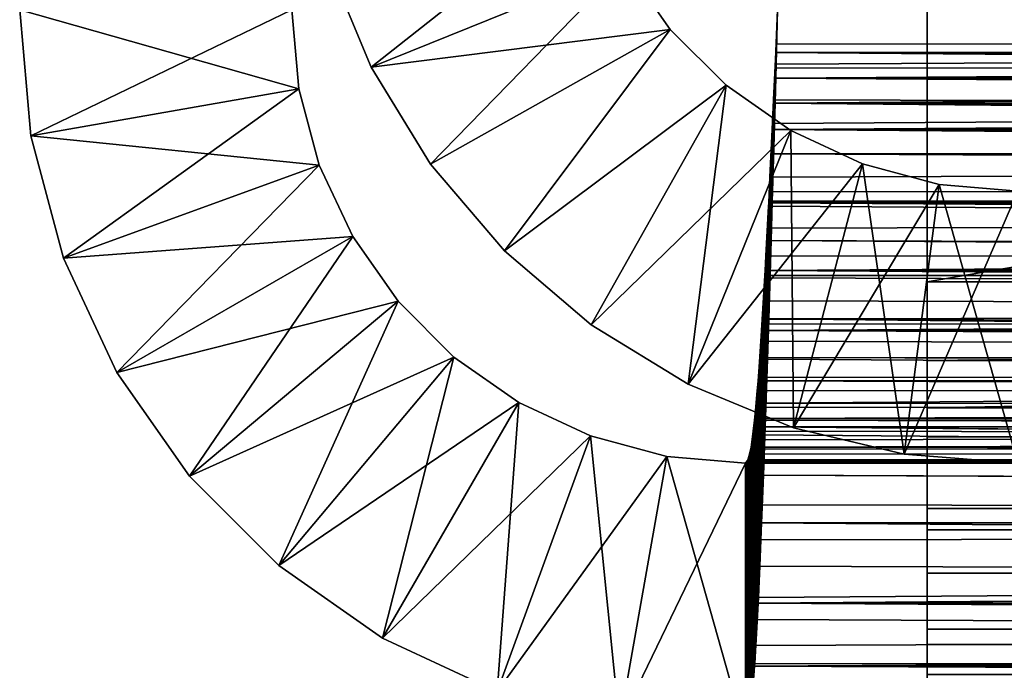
# Model space of a CAD drawing. Extents: x 1 to 290, y 1 to 363.
# Tile 2 of 256: x 0.87 to 3.04, y 2.15 to 3.58. Entities that reach past the tile are written whole.
import ezdxf

# ---------------------------------------------------------------- set-up
doc = ezdxf.new("R2010")
doc.units = 0

msp = doc.modelspace()

# ---------------------------------------------------------------- linework, layer by layer
for points in [[(2.868588, 3.003807, 838.805054), (18.868591, 3.003807, 838.805054), (18.868591, 5.753808, 838.805054)], [(2.868588, 3.003807, 838.805054), (18.868591, 5.753808, 838.805054), (2.868588, 5.753808, 838.805054)], [(2.868588, 5.753808, 838.205078), (18.868591, 5.753808, 838.205078), (2.868588, 3.003807, 838.205078)], [(2.868588, 3.003807, 838.205078), (18.868591, 5.753808, 838.205078), (18.868591, 3.003807, 838.205078)], [(2.868588, 5.753808, 838.805054), (2.868588, 5.753808, 838.205078), (2.868588, 3.003807, 838.805054)], [(2.868588, 3.003807, 838.805054), (2.868588, 5.753808, 838.205078), (2.868588, 3.003807, 838.205078)], [(2.868588, 3.003807, 279.40506), (18.868591, 3.003807, 279.40506), (18.868591, 5.753808, 279.40506)], [(2.868588, 3.003807, 279.40506), (18.868591, 5.753808, 279.40506), (2.868588, 5.753808, 279.40506)], [(2.868588, 3.003807, 278.805054), (2.868588, 3.003807, 279.40506), (2.868588, 5.753808, 278.805054)], [(2.868588, 5.753808, 278.805054), (2.868588, 3.003807, 279.40506), (2.868588, 5.753808, 279.40506)], [(2.868588, 5.753808, 278.805054), (18.868591, 5.753808, 278.805054), (2.868588, 3.003807, 278.805054)], [(2.868588, 3.003807, 278.805054), (18.868591, 5.753808, 278.805054), (18.868591, 3.003807, 278.805054)], [(1.546896, 3.709381, 298.805054), (2.128894, 3.861788, 298.805054), (1.642976, 3.477423, 298.805054)], [(1.642976, 3.477423, 298.805054), (2.128894, 3.861788, 298.805054), (2.202561, 3.703808, 298.805054)], [(2.202561, 3.703808, 818.805054), (1.546896, 3.709381, 818.805054), (1.642976, 3.477423, 818.805054)], [(1.546896, 3.709381, 818.805054), (1.546896, 3.709381, 298.805054), (1.642976, 3.477423, 298.805054)], [(1.546896, 3.709381, 818.805054), (1.642976, 3.477423, 298.805054), (1.642976, 3.477423, 818.805054)], [(2.202561, 3.703808, 818.805054), (1.642976, 3.477423, 818.805054), (2.302542, 3.56102, 818.805054)], [(1.642976, 3.477423, 298.805054), (2.202561, 3.703808, 298.805054), (1.774159, 3.263351, 298.805054)], [(1.774159, 3.263351, 298.805054), (2.202561, 3.703808, 298.805054), (2.302542, 3.56102, 298.805054)], [(2.302542, 3.56102, 818.805054), (2.302542, 3.56102, 298.805054), (2.202561, 3.703808, 818.805054)], [(2.202561, 3.703808, 818.805054), (2.302542, 3.56102, 298.805054), (2.202561, 3.703808, 298.805054)], [(1.468582, 3.603807, 281.005066), (0.892891, 3.325967, 281.005066), (0.868572, 3.603807, 281.005066)], [(0.868572, 3.603807, 836.605042), (0.868572, 3.603807, 742.055054), (0.892891, 3.325967, 836.605042)], [(0.892891, 3.325967, 836.605042), (0.868572, 3.603807, 742.055054), (0.868572, 3.603807, 666.955078)], [(0.892891, 3.325967, 836.605042), (0.868572, 3.603807, 666.955078), (0.868572, 3.603807, 558.805054)], [(0.868572, 3.603807, 558.805054), (0.868572, 3.603807, 450.65506), (0.892891, 3.325967, 281.005066)], [(0.868572, 3.603807, 450.65506), (0.868572, 3.603807, 375.555054), (0.892891, 3.325967, 281.005066)], [(0.892891, 3.325967, 281.005066), (0.868572, 3.603807, 375.555054), (0.868572, 3.603807, 297.455048)], [(0.892891, 3.325967, 281.005066), (0.868572, 3.603807, 297.455048), (0.868572, 3.603807, 281.005066)], [(0.868572, 3.603807, 558.805054), (0.892891, 3.325967, 281.005066), (0.892891, 3.325967, 836.605042)], [(1.468582, 3.603807, 836.605042), (0.868572, 3.603807, 836.605042), (1.483781, 3.430156, 836.605042)], [(1.483781, 3.430156, 836.605042), (0.868572, 3.603807, 836.605042), (0.892891, 3.325967, 836.605042)], [(1.483781, 3.430156, 281.005066), (0.892891, 3.325967, 281.005066), (1.468582, 3.603807, 281.005066)], [(1.468582, 3.603807, 281.005066), (1.468582, 3.603807, 297.455048), (1.483781, 3.430156, 281.005066)], [(1.483781, 3.430156, 281.005066), (1.468582, 3.603807, 297.455048), (1.468582, 3.603807, 375.555054)], [(1.468582, 3.603807, 742.055054), (1.468582, 3.603807, 836.605042), (1.483781, 3.430156, 836.605042)], [(1.468582, 3.603807, 375.555054), (1.468582, 3.603807, 450.65506), (1.483781, 3.430156, 281.005066)], [(1.483781, 3.430156, 281.005066), (1.468582, 3.603807, 450.65506), (1.468582, 3.603807, 558.805054)], [(1.483781, 3.430156, 281.005066), (1.468582, 3.603807, 558.805054), (1.483781, 3.430156, 836.605042)], [(1.483781, 3.430156, 836.605042), (1.468582, 3.603807, 558.805054), (1.468582, 3.603807, 666.955078)], [(1.483781, 3.430156, 836.605042), (1.468582, 3.603807, 666.955078), (1.468582, 3.603807, 742.055054)], [(2.53929, 3.603807, 838.205017), (2.53929, 3.603807, 837.605042), (2.533478, 3.397985, 838.191711)], [(2.533478, 3.397985, 838.191711), (2.53929, 3.603807, 837.605042), (2.533478, 3.475165, 837.59668)], [(2.533478, 3.397985, 838.191711), (25.772585, 3.453238, 838.197937), (25.868593, 3.603807, 838.205017)], [(2.533478, 3.397985, 838.191711), (25.868593, 3.603807, 838.205017), (2.53929, 3.603807, 838.205017)], [(25.772585, 3.509699, 837.600647), (2.533478, 3.475165, 837.59668), (2.53929, 3.603807, 837.605042)], [(25.772585, 3.453238, 279.41214), (2.535058, 3.453238, 279.412201), (25.868593, 3.603807, 279.40506)], [(25.868593, 3.603807, 279.40506), (2.535058, 3.453238, 279.412201), (2.535922, 3.484046, 279.409576)], [(2.535922, 3.484046, 279.409576), (2.535922, 3.528959, 280.007874), (2.53929, 3.603807, 279.40506)], [(2.53929, 3.603807, 279.40506), (2.535922, 3.528959, 280.007874), (2.53929, 3.603807, 280.005035)], [(25.868593, 3.603807, 279.40506), (2.535922, 3.484046, 279.409576), (2.53929, 3.603807, 279.40506)], [(2.535922, 3.528959, 280.007874), (25.772585, 3.509699, 280.009491), (2.53929, 3.603807, 280.005035)], [(25.772585, 3.509699, 837.600647), (2.53929, 3.603807, 837.605042), (25.868593, 3.603807, 837.605042)], [(25.772585, 3.509699, 280.009491), (25.868593, 3.603807, 280.005035), (2.53929, 3.603807, 280.005035)], [(2.302542, 3.56102, 818.805054), (1.642976, 3.477423, 818.805054), (1.774159, 3.263351, 818.805054)], [(2.302542, 3.56102, 818.805054), (1.774159, 3.263351, 818.805054), (1.937216, 3.072437, 818.805054)], [(1.774159, 3.263351, 298.805054), (2.302542, 3.56102, 298.805054), (1.937216, 3.072437, 298.805054)], [(1.937216, 3.072437, 818.805054), (2.425799, 3.437763, 818.805054), (2.302542, 3.56102, 818.805054)], [(1.937216, 3.072437, 298.805054), (2.302542, 3.56102, 298.805054), (2.425799, 3.437763, 298.805054)], [(2.425799, 3.437763, 818.805054), (2.425799, 3.437763, 298.805054), (2.302542, 3.56102, 818.805054)], [(2.302542, 3.56102, 818.805054), (2.425799, 3.437763, 298.805054), (2.302542, 3.56102, 298.805054)], [(2.535922, 3.484046, 279.409576), (2.535058, 3.509706, 280.009521), (2.535922, 3.528959, 280.007874)], [(2.535058, 3.509706, 280.009521), (25.772585, 3.509699, 280.009491), (2.535922, 3.528959, 280.007874)], [(25.711414, 3.450124, 837.59314), (2.52728, 3.339952, 837.56958), (25.772585, 3.509699, 837.600647)], [(25.772585, 3.509699, 837.600647), (2.52728, 3.339952, 837.56958), (2.527905, 3.353453, 837.57312)], [(2.527905, 3.353453, 837.57312), (2.533478, 3.475165, 837.59668), (25.772585, 3.509699, 837.600647)], [(2.535058, 3.453238, 279.412201), (2.530319, 3.405383, 280.024994), (2.535058, 3.509706, 280.009521)], [(25.596586, 3.339937, 280.040497), (2.535058, 3.509706, 280.009521), (2.530319, 3.405383, 280.024994)], [(2.535058, 3.453238, 279.412201), (2.535058, 3.509706, 280.009521), (2.535922, 3.484046, 279.409576)], [(25.637238, 3.378628, 280.030731), (2.535058, 3.509706, 280.009521), (25.596586, 3.339937, 280.040497)], [(25.637238, 3.378628, 280.030731), (25.701775, 3.440766, 280.018433), (2.535058, 3.509706, 280.009521)], [(2.535058, 3.509706, 280.009521), (25.701775, 3.440766, 280.018433), (25.772585, 3.509699, 280.009491)], [(1.642976, 3.477423, 818.805054), (1.642976, 3.477423, 298.805054), (1.774159, 3.263351, 298.805054)], [(1.642976, 3.477423, 818.805054), (1.774159, 3.263351, 298.805054), (1.774159, 3.263351, 818.805054)], [(2.533478, 3.397985, 838.191711), (2.533478, 3.475165, 837.59668), (2.527905, 3.203241, 838.153992)], [(2.527905, 3.203241, 838.153992), (2.533478, 3.475165, 837.59668), (2.527905, 3.353453, 837.57312)], [(2.530319, 3.28633, 279.436951), (2.530319, 3.405383, 280.024994), (2.535058, 3.453238, 279.412201)], [(2.535058, 3.453238, 279.412201), (25.675951, 3.30302, 279.433594), (2.530319, 3.28633, 279.436951)], [(25.684086, 3.315574, 838.178894), (25.772585, 3.453238, 838.197937), (2.533478, 3.397985, 838.191711)], [(2.535058, 3.453238, 279.412201), (25.772585, 3.453238, 279.41214), (25.675951, 3.30302, 279.433594)], [(1.483781, 3.430156, 281.005066), (0.965072, 3.056577, 281.005066), (0.892891, 3.325967, 281.005066)], [(1.483781, 3.430156, 836.605042), (0.892891, 3.325967, 836.605042), (1.528902, 3.261788, 836.605042)], [(1.528902, 3.261788, 281.005066), (0.965072, 3.056577, 281.005066), (1.483781, 3.430156, 281.005066)], [(1.528902, 3.261788, 836.605042), (1.528902, 3.261788, 281.005066), (1.483781, 3.430156, 836.605042)], [(1.483781, 3.430156, 836.605042), (1.528902, 3.261788, 281.005066), (1.483781, 3.430156, 281.005066)], [(2.12813, 2.909381, 818.805054), (2.425799, 3.437763, 818.805054), (1.937216, 3.072437, 818.805054)], [(1.937216, 3.072437, 298.805054), (2.425799, 3.437763, 298.805054), (2.12813, 2.909381, 298.805054)], [(2.12813, 2.909381, 818.805054), (2.568587, 3.337783, 818.805054), (2.425799, 3.437763, 818.805054)], [(2.12813, 2.909381, 298.805054), (2.425799, 3.437763, 298.805054), (2.342202, 2.778198, 298.805054)], [(2.568587, 3.337783, 298.805054), (2.342202, 2.778198, 298.805054), (2.425799, 3.437763, 298.805054)], [(2.568587, 3.337783, 818.805054), (2.568587, 3.337783, 298.805054), (2.425799, 3.437763, 818.805054)], [(2.425799, 3.437763, 818.805054), (2.568587, 3.337783, 298.805054), (2.425799, 3.437763, 298.805054)], [(25.659603, 3.400086, 837.584106), (2.52728, 3.339952, 837.56958), (25.711414, 3.450124, 837.59314)], [(2.530319, 3.28633, 279.436951), (2.52728, 3.339945, 280.040527), (2.530319, 3.405383, 280.024994)], [(25.596586, 3.339937, 280.040497), (2.530319, 3.405383, 280.024994), (2.52728, 3.339945, 280.040527)], [(25.596586, 3.339937, 837.56958), (2.52728, 3.339952, 837.56958), (25.659603, 3.400086, 837.584106)], [(2.527905, 3.203241, 838.153992), (25.596586, 3.181612, 838.148315), (2.533478, 3.397985, 838.191711)], [(25.596586, 3.181612, 838.148315), (25.684086, 3.315574, 838.178894), (2.533478, 3.397985, 838.191711)], [(2.527905, 3.203241, 838.153992), (2.527905, 3.353453, 837.57312), (2.52728, 3.181635, 838.148254)], [(2.52728, 3.181635, 838.148254), (2.527905, 3.353453, 837.57312), (2.52728, 3.339952, 837.56958)], [(0.892891, 3.325967, 836.605042), (0.892891, 3.325967, 281.005066), (0.965072, 3.056577, 281.005066)], [(0.892891, 3.325967, 836.605042), (0.965072, 3.056577, 281.005066), (0.965072, 3.056577, 836.605042)], [(1.528902, 3.261788, 836.605042), (0.892891, 3.325967, 836.605042), (0.965072, 3.056577, 836.605042)], [(2.342202, 2.778198, 818.805054), (2.568587, 3.337783, 818.805054), (2.12813, 2.909381, 818.805054)], [(2.342202, 2.778198, 818.805054), (2.726567, 3.264115, 818.805054), (2.568587, 3.337783, 818.805054)], [(2.568587, 3.337783, 298.805054), (2.574159, 2.682117, 298.805054), (2.342202, 2.778198, 298.805054)], [(25.596586, 3.339937, 837.56958), (25.551451, 3.297469, 837.556946), (2.519501, 3.178036, 837.509888)], [(2.519501, 3.178036, 837.509888), (2.522273, 3.234616, 837.534424), (25.596586, 3.339937, 837.56958)], [(2.52728, 3.181635, 838.148254), (2.52728, 3.339952, 837.56958), (2.522273, 3.013095, 838.09198)], [(2.522273, 3.013095, 838.09198), (2.52728, 3.339952, 837.56958), (2.522273, 3.234616, 837.534424)], [(25.596586, 3.339937, 837.56958), (2.522273, 3.234616, 837.534424), (2.52728, 3.339952, 837.56958)], [(2.52728, 3.181627, 279.461823), (2.524746, 3.286144, 280.056854), (2.52728, 3.339945, 280.040527)], [(2.524746, 3.286144, 280.056854), (25.420589, 3.178029, 280.10022), (2.52728, 3.339945, 280.040527)], [(2.52728, 3.181627, 279.461823), (2.52728, 3.339945, 280.040527), (2.530319, 3.28633, 279.436951)], [(25.541021, 3.287739, 280.056335), (25.596586, 3.339937, 280.040497), (2.52728, 3.339945, 280.040527)], [(2.52728, 3.339945, 280.040527), (25.420589, 3.178029, 280.10022), (25.425671, 3.182559, 280.098114)], [(2.52728, 3.339945, 280.040527), (25.425671, 3.182559, 280.098114), (25.541021, 3.287739, 280.056335)], [(2.726567, 3.264115, 298.805054), (2.574159, 2.682117, 298.805054), (2.568587, 3.337783, 298.805054)], [(2.726567, 3.264115, 818.805054), (2.726567, 3.264115, 298.805054), (2.568587, 3.337783, 818.805054)], [(2.568587, 3.337783, 818.805054), (2.726567, 3.264115, 298.805054), (2.568587, 3.337783, 298.805054)], [(2.530319, 3.28633, 279.436951), (25.675951, 3.30302, 279.433594), (25.596586, 3.181612, 279.461761)], [(25.431213, 3.187491, 837.514282), (2.519501, 3.178036, 837.509888), (25.551451, 3.297469, 837.556946)], [(2.524746, 3.095543, 279.487976), (2.519501, 3.178036, 280.10022), (2.524746, 3.286144, 280.056854)], [(2.519501, 3.178036, 280.10022), (25.420589, 3.178029, 280.10022), (2.524746, 3.286144, 280.056854)], [(2.524746, 3.095543, 279.487976), (2.524746, 3.286144, 280.056854), (2.52728, 3.181627, 279.461823)], [(2.530319, 3.28633, 279.436951), (25.596586, 3.181612, 279.461761), (2.52728, 3.181627, 279.461823)], [(1.528902, 3.261788, 281.005066), (1.08294, 2.803808, 281.005066), (0.965072, 3.056577, 281.005066)], [(1.528902, 3.261788, 836.605042), (0.965072, 3.056577, 836.605042), (1.602573, 3.103806, 836.605042)], [(1.602573, 3.103806, 281.005066), (1.08294, 2.803808, 281.005066), (1.528902, 3.261788, 281.005066)], [(1.602573, 3.103806, 836.605042), (1.602573, 3.103806, 281.005066), (1.528902, 3.261788, 836.605042)], [(1.528902, 3.261788, 836.605042), (1.602573, 3.103806, 281.005066), (1.528902, 3.261788, 281.005066)], [(1.774159, 3.263351, 818.805054), (1.774159, 3.263351, 298.805054), (1.937216, 3.072437, 298.805054)], [(1.774159, 3.263351, 818.805054), (1.937216, 3.072437, 298.805054), (1.937216, 3.072437, 818.805054)], [(2.574159, 2.682117, 818.805054), (2.726567, 3.264115, 818.805054), (2.342202, 2.778198, 818.805054)], [(2.574159, 2.682117, 818.805054), (2.894938, 3.219, 818.805054), (2.726567, 3.264115, 818.805054)], [(2.726567, 3.264115, 298.805054), (2.818291, 2.623507, 298.805054), (2.574159, 2.682117, 298.805054)], [(2.894938, 3.219, 298.805054), (2.818291, 2.623507, 298.805054), (2.726567, 3.264115, 298.805054)], [(2.894938, 3.219, 818.805054), (2.894938, 3.219, 298.805054), (2.726567, 3.264115, 818.805054)], [(2.726567, 3.264115, 818.805054), (2.894938, 3.219, 298.805054), (2.726567, 3.264115, 298.805054)], [(2.522273, 3.013095, 838.09198), (2.522273, 3.234616, 837.534424), (2.519501, 2.922571, 838.052734)], [(2.519501, 2.922571, 838.052734), (2.522273, 3.234616, 837.534424), (2.519501, 3.178036, 837.509888)], [(2.818291, 2.623507, 818.805054), (2.894938, 3.219, 818.805054), (2.574159, 2.682117, 818.805054)], [(2.818291, 2.623507, 818.805054), (3.068587, 3.203808, 818.805054), (2.894938, 3.219, 818.805054)], [(2.894938, 3.219, 298.805054), (3.068587, 2.603808, 298.805054), (2.818291, 2.623507, 298.805054)], [(3.068587, 3.203808, 298.805054), (3.068587, 2.603808, 298.805054), (2.894938, 3.219, 298.805054)], [(3.068587, 3.203808, 818.805054), (3.068587, 3.203808, 298.805054), (2.894938, 3.219, 818.805054)], [(2.894938, 3.219, 818.805054), (3.068587, 3.203808, 298.805054), (2.894938, 3.219, 298.805054)], [(2.52728, 3.181635, 838.148254), (25.596586, 3.181612, 838.148315), (2.527905, 3.203241, 838.153992)], [(3.068587, 2.603808, 818.805054), (3.068587, 3.203808, 818.805054), (2.818291, 2.623507, 818.805054)], [(25.389803, 3.150886, 837.496582), (2.511723, 3.028838, 837.423157), (25.420589, 3.178029, 837.509888)], [(2.511723, 3.028838, 837.423157), (2.51667, 3.122313, 837.481445), (25.420589, 3.178029, 837.509888)], [(2.519144, 2.910761, 279.562958), (2.513511, 3.06171, 280.164795), (2.519144, 3.170653, 280.10376)], [(25.244591, 3.028801, 280.18689), (2.519144, 3.170653, 280.10376), (2.513511, 3.06171, 280.164795)], [(2.519501, 2.922571, 838.052734), (2.519501, 3.178036, 837.509888), (2.51667, 2.833417, 838.007324)], [(2.51667, 2.833417, 838.007324), (2.519501, 3.178036, 837.509888), (2.51667, 3.122313, 837.481445)], [(25.420589, 3.178029, 837.509888), (2.51667, 3.122313, 837.481445), (2.519501, 3.178036, 837.509888)], [(2.519501, 2.922571, 279.557343), (2.519144, 3.170653, 280.10376), (2.519501, 3.178036, 280.10022)], [(2.519501, 3.178036, 280.10022), (2.519144, 3.170653, 280.10376), (25.244591, 3.028801, 280.18689)], [(2.519144, 2.910761, 279.562958), (2.519144, 3.170653, 280.10376), (2.519501, 2.922571, 279.557343)], [(25.420589, 3.178029, 837.509888), (2.519501, 3.178036, 837.509888), (25.431213, 3.187491, 837.514282)], [(2.519501, 2.922571, 279.557343), (2.519501, 3.178036, 280.10022), (2.524746, 3.095543, 279.487976)], [(25.244591, 3.028801, 280.18689), (25.379433, 3.141826, 280.118164), (2.519501, 3.178036, 280.10022)], [(2.519501, 3.178036, 280.10022), (25.379433, 3.141826, 280.118164), (25.420589, 3.178029, 280.10022)], [(25.420589, 2.922563, 838.052795), (2.52728, 3.181635, 838.148254), (2.522273, 3.013095, 838.09198)], [(25.460882, 2.98035, 279.531525), (2.524746, 3.095543, 279.487976), (2.52728, 3.181627, 279.461823)], [(25.46641, 2.988359, 838.08197), (2.52728, 3.181635, 838.148254), (25.420589, 2.922563, 838.052795)], [(25.46641, 2.988359, 838.08197), (25.492085, 3.025784, 838.096985), (2.52728, 3.181635, 838.148254)], [(2.52728, 3.181635, 838.148254), (25.492085, 3.025784, 838.096985), (25.596586, 3.181612, 838.148315)], [(2.52728, 3.181627, 279.461823), (25.596586, 3.181612, 279.461761), (25.486378, 3.017424, 279.516357)], [(2.52728, 3.181627, 279.461823), (25.486378, 3.017424, 279.516357), (25.460882, 2.98035, 279.531525)], [(25.244591, 3.028801, 837.423218), (2.511723, 3.028838, 837.423157), (25.389803, 3.150886, 837.496582)], [(1.602573, 3.103806, 836.605042), (0.965072, 3.056577, 836.605042), (1.08294, 2.803808, 836.605042)], [(1.602573, 3.103806, 281.005066), (1.242919, 2.575351, 281.005066), (1.08294, 2.803808, 281.005066)], [(1.602573, 3.103806, 836.605042), (1.08294, 2.803808, 836.605042), (1.70253, 2.961023, 836.605042)], [(1.70253, 2.961023, 281.005066), (1.242919, 2.575351, 281.005066), (1.602573, 3.103806, 281.005066)], [(1.70253, 2.961023, 836.605042), (1.70253, 2.961023, 281.005066), (1.602573, 3.103806, 836.605042)], [(1.602573, 3.103806, 836.605042), (1.70253, 2.961023, 281.005066), (1.602573, 3.103806, 281.005066)], [(2.51667, 2.833417, 838.007324), (2.51667, 3.122313, 837.481445), (2.511723, 2.683854, 837.914001)], [(2.511723, 2.683854, 837.914001), (2.51667, 3.122313, 837.481445), (2.511723, 3.028838, 837.423157)], [(25.420589, 2.922563, 279.557312), (2.519501, 2.922571, 279.557343), (2.524746, 3.095543, 279.487976)], [(25.420589, 2.922563, 279.557312), (2.524746, 3.095543, 279.487976), (25.460882, 2.98035, 279.531525)], [(1.937216, 3.072437, 818.805054), (1.937216, 3.072437, 298.805054), (2.12813, 2.909381, 298.805054)], [(1.937216, 3.072437, 818.805054), (2.12813, 2.909381, 298.805054), (2.12813, 2.909381, 818.805054)], [(2.513511, 2.736448, 279.660675), (2.511723, 3.028838, 280.186951), (2.513511, 3.06171, 280.164795)], [(25.244591, 3.028801, 280.18689), (2.513511, 3.06171, 280.164795), (2.511723, 3.028838, 280.186951)], [(2.513511, 2.736448, 279.660675), (2.513511, 3.06171, 280.164795), (2.519144, 2.910761, 279.562958)], [(0.965072, 3.056577, 836.605042), (0.965072, 3.056577, 281.005066), (1.08294, 2.803808, 281.005066)], [(0.965072, 3.056577, 836.605042), (1.08294, 2.803808, 281.005066), (1.08294, 2.803808, 836.605042)], [(25.198786, 2.992606, 837.396545), (2.503944, 2.896702, 837.312134), (25.244591, 3.028801, 837.423218)], [(25.244591, 3.028801, 837.423218), (2.503944, 2.896702, 837.312134), (2.505464, 2.921259, 837.335876)], [(2.505464, 2.921259, 837.335876), (2.511097, 3.017789, 837.415283), (25.244591, 3.028801, 837.423218)], [(2.511097, 2.666174, 837.901428), (2.511097, 3.017789, 837.415283), (2.505464, 2.511731, 837.774353)], [(2.505464, 2.511731, 837.774353), (2.511097, 3.017789, 837.415283), (2.505464, 2.921259, 837.335876)], [(2.511723, 2.683854, 279.696075), (2.507938, 2.962245, 280.238007), (2.511723, 3.028838, 280.186951)], [(25.068579, 2.896702, 280.297943), (2.511723, 3.028838, 280.186951), (2.507938, 2.962245, 280.238007)], [(2.511723, 2.683854, 837.914001), (2.511723, 3.028838, 837.423157), (2.511097, 2.666174, 837.901428)], [(2.511097, 2.666174, 837.901428), (2.511723, 3.028838, 837.423157), (2.511097, 3.017789, 837.415283)], [(25.244591, 3.028801, 837.423218), (2.511097, 3.017789, 837.415283), (2.511723, 3.028838, 837.423157)], [(2.511723, 2.683854, 279.696075), (2.511723, 3.028838, 280.186951), (2.513511, 2.736448, 279.660675)], [(25.193256, 2.988315, 280.216919), (25.244591, 3.028801, 280.18689), (2.511723, 3.028838, 280.186951)], [(25.193256, 2.988315, 280.216919), (2.511723, 3.028838, 280.186951), (25.068579, 2.896702, 280.297943)], [(25.420589, 2.922563, 838.052795), (2.522273, 3.013095, 838.09198), (2.519501, 2.922571, 838.052734)], [(2.868588, 3.003807, 838.805054), (2.868588, 3.003807, 838.205078), (2.868588, 2.83016, 838.820251)], [(2.868588, 2.83016, 838.820251), (2.868588, 3.003807, 838.205078), (2.868588, 2.725971, 838.22937)], [(2.868588, 3.003807, 838.205078), (18.868591, 3.003807, 838.205078), (2.868588, 2.725971, 838.22937)], [(2.868588, 2.725971, 838.22937), (18.868591, 3.003807, 838.205078), (36.493587, 3.003807, 838.205078)], [(36.493587, 3.003807, 838.205078), (46.743591, 3.003807, 838.205078), (2.868588, 2.725971, 838.22937)], [(2.868588, 2.725971, 838.22937), (46.743591, 3.003807, 838.205078), (88.993584, 3.003807, 838.205078)], [(2.868588, 2.725971, 838.22937), (88.993584, 3.003807, 838.205078), (160.368591, 3.003807, 838.205078)], [(160.368591, 3.003807, 838.205078), (287.868591, 2.725971, 838.22937), (2.868588, 2.725971, 838.22937)], [(287.868591, 2.83016, 838.820251), (160.368591, 3.003807, 838.805054), (2.868588, 2.83016, 838.820251)], [(2.868588, 2.83016, 838.820251), (160.368591, 3.003807, 838.805054), (88.993584, 3.003807, 838.805054)], [(2.868588, 2.83016, 838.820251), (88.993584, 3.003807, 838.805054), (46.743591, 3.003807, 838.805054)], [(46.743591, 3.003807, 838.805054), (36.493587, 3.003807, 838.805054), (2.868588, 2.83016, 838.820251)], [(2.868588, 2.83016, 838.820251), (36.493587, 3.003807, 838.805054), (18.868591, 3.003807, 838.805054)], [(2.868588, 2.83016, 838.820251), (18.868591, 3.003807, 838.805054), (2.868588, 3.003807, 838.805054)], [(2.868588, 2.83016, 278.789856), (2.868588, 2.725971, 279.380737), (2.868588, 3.003807, 278.805054)], [(2.868588, 3.003807, 278.805054), (2.868588, 2.725971, 279.380737), (2.868588, 3.003807, 279.40506)], [(88.993584, 3.003807, 279.40506), (46.743591, 3.003807, 279.40506), (2.868588, 2.725971, 279.380737)], [(88.993584, 3.003807, 279.40506), (2.868588, 2.725971, 279.380737), (160.368591, 3.003807, 279.40506)], [(46.743591, 3.003807, 279.40506), (36.493587, 3.003807, 279.40506), (2.868588, 2.725971, 279.380737)], [(2.868588, 2.725971, 279.380737), (36.493587, 3.003807, 279.40506), (18.868591, 3.003807, 279.40506)], [(2.868588, 2.725971, 279.380737), (18.868591, 3.003807, 279.40506), (2.868588, 3.003807, 279.40506)], [(160.368591, 3.003807, 279.40506), (2.868588, 2.725971, 279.380737), (287.868591, 2.725971, 279.380737)], [(2.868588, 3.003807, 278.805054), (18.868591, 3.003807, 278.805054), (2.868588, 2.83016, 278.789856)], [(2.868588, 2.83016, 278.789856), (18.868591, 3.003807, 278.805054), (36.493587, 3.003807, 278.805054)], [(2.868588, 2.83016, 278.789856), (36.493587, 3.003807, 278.805054), (46.743591, 3.003807, 278.805054)], [(46.743591, 3.003807, 278.805054), (88.993584, 3.003807, 278.805054), (2.868588, 2.83016, 278.789856)], [(2.868588, 2.83016, 278.789856), (88.993584, 3.003807, 278.805054), (160.368591, 3.003807, 278.805054)], [(2.868588, 2.83016, 278.789856), (160.368591, 3.003807, 278.805054), (287.868591, 2.83016, 278.789856)], [(25.198786, 2.992606, 837.396545), (25.167807, 2.968816, 837.377563), (2.503944, 2.896702, 837.312134)], [(1.70253, 2.961023, 836.605042), (1.08294, 2.803808, 836.605042), (1.242919, 2.575351, 836.605042)], [(1.70253, 2.961023, 281.005066), (1.440121, 2.378134, 281.005066), (1.242919, 2.575351, 281.005066)], [(1.70253, 2.961023, 836.605042), (1.242919, 2.575351, 836.605042), (1.825793, 2.837761, 836.605042)], [(1.825793, 2.837761, 281.005066), (1.440121, 2.378134, 281.005066), (1.70253, 2.961023, 281.005066)], [(1.825793, 2.837761, 836.605042), (1.825793, 2.837761, 281.005066), (1.70253, 2.961023, 836.605042)], [(1.70253, 2.961023, 836.605042), (1.825793, 2.837761, 281.005066), (1.70253, 2.961023, 281.005066)], [(2.503944, 2.896702, 837.312134), (25.167807, 2.968816, 837.377563), (25.068594, 2.896702, 837.312134)], [(2.507938, 2.577311, 279.777802), (2.503944, 2.896702, 280.297943), (2.507938, 2.962245, 280.238007)], [(25.068579, 2.896702, 280.297943), (2.507938, 2.962245, 280.238007), (2.503944, 2.896702, 280.297943)], [(2.507938, 2.577311, 279.777802), (2.507938, 2.962245, 280.238007), (2.511723, 2.683854, 279.696075)], [(2.12813, 2.909381, 818.805054), (2.12813, 2.909381, 298.805054), (2.342202, 2.778198, 298.805054)], [(2.12813, 2.909381, 818.805054), (2.342202, 2.778198, 298.805054), (2.342202, 2.778198, 818.805054)], [(2.505464, 2.511731, 837.774353), (2.505464, 2.921259, 837.335876), (2.503944, 2.472436, 837.73645)], [(2.503944, 2.472436, 837.73645), (2.505464, 2.921259, 837.335876), (2.503944, 2.896702, 837.312134)], [(2.519144, 2.910761, 279.562958), (25.420589, 2.922563, 279.557312), (2.513511, 2.736448, 279.660675)], [(2.513511, 2.736448, 279.660675), (25.420589, 2.922563, 279.557312), (25.26824, 2.714446, 279.675018)], [(2.51667, 2.833417, 838.007324), (25.244591, 2.683802, 837.914062), (2.519501, 2.922571, 838.052734)], [(2.519144, 2.910761, 279.562958), (2.519501, 2.922571, 279.557343), (25.420589, 2.922563, 279.557312)], [(2.519501, 2.922571, 838.052734), (25.244591, 2.683802, 837.914062), (25.276838, 2.725697, 837.942566)], [(2.519501, 2.922571, 838.052734), (25.276838, 2.725697, 837.942566), (25.420589, 2.922563, 838.052795)], [(2.503944, 2.472436, 837.73645), (2.503944, 2.896702, 837.312134), (2.499951, 2.376555, 837.631531)], [(2.499951, 2.376555, 837.631531), (2.503944, 2.896702, 837.312134), (2.499951, 2.836777, 837.246582)], [(24.939402, 2.812943, 837.217041), (2.499951, 2.836777, 837.246582), (2.503944, 2.896702, 837.312134)], [(2.503944, 2.472436, 279.873657), (2.502395, 2.87298, 280.322479), (2.503944, 2.896702, 280.297943)], [(2.502395, 2.87298, 280.322479), (24.892582, 2.785659, 280.430054), (2.503944, 2.896702, 280.297943)], [(2.503944, 2.896702, 837.312134), (25.068594, 2.896702, 837.312134), (24.939402, 2.812943, 837.217041)], [(2.503944, 2.472436, 279.873657), (2.503944, 2.896702, 280.297943), (2.507938, 2.577311, 279.777802)], [(24.964851, 2.828477, 280.373474), (25.068579, 2.896702, 280.297943), (2.503944, 2.896702, 280.297943)], [(2.503944, 2.896702, 280.297943), (24.892582, 2.785659, 280.430054), (24.933844, 2.809612, 280.3974)], [(2.503944, 2.896702, 280.297943), (24.933844, 2.809612, 280.3974), (24.964851, 2.828477, 280.373474)], [(2.502395, 2.434476, 279.912994), (2.496762, 2.793586, 280.419037), (2.502395, 2.87298, 280.322479)], [(2.496762, 2.793586, 280.419037), (24.892582, 2.785659, 280.430054), (2.502395, 2.87298, 280.322479)], [(2.502395, 2.434476, 279.912994), (2.502395, 2.87298, 280.322479), (2.503944, 2.472436, 279.873657)], [(1.825793, 2.837761, 836.605042), (1.242919, 2.575351, 836.605042), (1.440121, 2.378134, 836.605042)], [(1.825793, 2.837761, 281.005066), (1.668585, 2.21817, 281.005066), (1.440121, 2.378134, 281.005066)], [(1.825793, 2.837761, 836.605042), (1.440121, 2.378134, 836.605042), (1.968575, 2.737781, 836.605042)], [(1.968575, 2.737781, 281.005066), (1.668585, 2.21817, 281.005066), (1.825793, 2.837761, 281.005066)], [(1.968575, 2.737781, 836.605042), (1.968575, 2.737781, 281.005066), (1.825793, 2.837761, 836.605042)], [(1.825793, 2.837761, 836.605042), (1.968575, 2.737781, 281.005066), (1.825793, 2.837761, 281.005066)], [(2.499951, 2.376555, 837.631531), (2.499951, 2.836777, 837.246582), (2.496166, 2.294844, 837.525024)], [(2.496166, 2.294844, 837.525024), (2.499951, 2.836777, 837.246582), (2.496166, 2.785703, 837.179993)], [(24.892582, 2.785659, 837.180054), (2.496166, 2.785703, 837.179993), (2.499951, 2.836777, 837.246582)], [(24.892582, 2.785659, 837.180054), (2.499951, 2.836777, 837.246582), (24.939402, 2.812943, 837.217041)], [(2.51667, 2.833417, 838.007324), (2.511723, 2.683854, 837.914001), (25.244591, 2.683802, 837.914062)], [(2.868588, 2.83016, 838.820251), (2.868588, 2.725971, 838.22937), (2.868588, 2.661788, 838.865356)], [(2.868588, 2.661788, 838.865356), (287.868591, 2.661788, 838.865356), (2.868588, 2.83016, 838.820251)], [(2.868588, 2.83016, 838.820251), (287.868591, 2.661788, 838.865356), (287.868591, 2.83016, 838.820251)], [(2.868588, 2.661788, 278.744751), (2.868588, 2.456576, 279.308563), (2.868588, 2.83016, 278.789856)], [(2.868588, 2.83016, 278.789856), (2.868588, 2.456576, 279.308563), (2.868588, 2.725971, 279.380737)], [(287.868591, 2.661788, 278.744751), (2.868588, 2.661788, 278.744751), (287.868591, 2.83016, 278.789856)], [(287.868591, 2.83016, 278.789856), (2.868588, 2.661788, 278.744751), (2.868588, 2.83016, 278.789856)], [(1.08294, 2.803808, 836.605042), (1.08294, 2.803808, 281.005066), (1.242919, 2.575351, 281.005066)], [(1.08294, 2.803808, 836.605042), (1.242919, 2.575351, 281.005066), (1.242919, 2.575351, 836.605042)], [(2.342202, 2.778198, 818.805054), (2.342202, 2.778198, 298.805054), (2.574159, 2.682117, 298.805054)], [(2.342202, 2.778198, 818.805054), (2.574159, 2.682117, 298.805054), (2.574159, 2.682117, 818.805054)], [(24.75774, 2.71692, 837.067017), (2.488745, 2.702503, 837.038208), (24.892582, 2.785659, 837.180054)], [(24.892582, 2.785659, 837.180054), (2.488745, 2.702503, 837.038208), (2.494378, 2.763568, 837.147156)], [(2.496166, 2.294852, 280.085083), (2.491189, 2.727403, 280.523529), (2.496166, 2.785711, 280.430084)], [(2.491189, 2.727403, 280.523529), (24.716583, 2.698979, 280.579285), (2.496166, 2.785711, 280.430084)], [(2.496166, 2.294844, 837.525024), (2.496166, 2.785703, 837.179993), (2.494378, 2.259424, 837.472412)], [(2.494378, 2.259424, 837.472412), (2.496166, 2.785703, 837.179993), (2.494378, 2.763568, 837.147156)], [(2.494378, 2.763568, 837.147156), (2.496166, 2.785703, 837.179993), (24.892582, 2.785659, 837.180054)], [(2.496762, 2.307451, 280.067413), (2.496166, 2.785711, 280.430084), (2.496762, 2.793586, 280.419037)], [(2.496166, 2.785711, 280.430084), (24.892582, 2.785659, 280.430054), (2.496762, 2.793586, 280.419037)], [(2.496166, 2.294852, 280.085083), (2.496166, 2.785711, 280.430084), (2.496762, 2.307451, 280.067413)], [(24.716583, 2.698979, 280.579285), (24.74737, 2.712256, 280.552124), (2.496166, 2.785711, 280.430084)], [(2.496166, 2.785711, 280.430084), (24.74737, 2.712256, 280.552124), (24.892582, 2.785659, 280.430054)], [(2.496762, 2.307451, 280.067413), (2.496762, 2.793586, 280.419037), (2.502395, 2.434476, 279.912994)], [(2.494378, 2.259424, 837.472412), (2.494378, 2.763568, 837.147156), (2.488745, 2.161717, 837.298096)], [(2.488745, 2.161717, 837.298096), (2.494378, 2.763568, 837.147156), (2.488745, 2.702503, 837.038208)], [(1.968575, 2.737781, 836.605042), (1.440121, 2.378134, 836.605042), (1.668585, 2.21817, 836.605042)], [(1.968575, 2.737781, 281.005066), (1.921369, 2.100302, 281.005066), (1.668585, 2.21817, 281.005066)], [(1.968575, 2.737781, 836.605042), (1.668585, 2.21817, 836.605042), (2.126558, 2.664117, 836.605042)], [(2.126558, 2.664117, 281.005066), (1.921369, 2.100302, 281.005066), (1.968575, 2.737781, 281.005066)], [(2.126558, 2.664117, 836.605042), (2.126558, 2.664117, 281.005066), (1.968575, 2.737781, 836.605042)], [(1.968575, 2.737781, 836.605042), (2.126558, 2.664117, 281.005066), (1.968575, 2.737781, 281.005066)], [(2.513511, 2.736448, 279.660675), (25.26824, 2.714446, 279.675018), (2.511723, 2.683854, 279.696075)], [(2.491189, 2.201563, 280.23468), (2.488388, 2.698994, 280.579285), (2.491189, 2.727403, 280.523529)], [(2.488388, 2.698994, 280.579285), (24.716583, 2.698979, 280.579285), (2.491189, 2.727403, 280.523529)], [(24.716583, 2.698979, 837.030823), (2.488388, 2.698994, 837.030823), (24.75774, 2.71692, 837.067017)], [(24.75774, 2.71692, 837.067017), (2.488388, 2.698994, 837.030823), (2.488745, 2.702503, 837.038208)], [(2.491189, 2.201563, 280.23468), (2.491189, 2.727403, 280.523529), (2.496166, 2.294852, 280.085083)], [(2.511723, 2.683854, 279.696075), (25.26824, 2.714446, 279.675018), (25.244591, 2.683802, 279.696014)], [(2.868588, 2.661788, 838.865356), (2.868588, 2.725971, 838.22937), (2.868588, 2.456576, 838.301514)], [(2.868588, 2.725971, 838.22937), (287.868591, 2.725971, 838.22937), (287.868591, 2.456576, 838.301514)], [(2.868588, 2.725971, 838.22937), (287.868591, 2.456576, 838.301514), (2.868588, 2.456576, 838.301514)], [(287.868591, 2.725971, 279.380737), (2.868588, 2.725971, 279.380737), (2.868588, 2.456576, 279.308563)], [(287.868591, 2.725971, 279.380737), (2.868588, 2.456576, 279.308563), (287.868591, 2.456576, 279.308563)], [(24.716583, 2.698979, 837.030823), (24.706972, 2.695, 837.022278), (2.480609, 2.639292, 836.868896)], [(2.480609, 2.639292, 836.868896), (2.483142, 2.655624, 836.922729), (24.716583, 2.698979, 837.030823)], [(24.596153, 2.655072, 836.921143), (2.480609, 2.639292, 836.868896), (24.706972, 2.695, 837.022278)], [(2.488388, 2.1561, 837.286316), (2.488388, 2.698994, 837.030823), (2.483142, 2.08672, 837.113342)], [(2.483142, 2.08672, 837.113342), (2.488388, 2.698994, 837.030823), (2.483142, 2.655624, 836.922729)], [(24.716583, 2.698979, 837.030823), (2.483142, 2.655624, 836.922729), (2.488388, 2.698994, 837.030823)], [(2.488388, 2.1561, 280.323792), (2.485616, 2.674459, 280.635864), (2.488388, 2.698994, 280.579285)], [(24.540586, 2.639247, 280.74118), (2.488388, 2.698994, 280.579285), (2.485616, 2.674459, 280.635864)], [(2.488745, 2.161717, 837.298096), (2.488745, 2.702503, 837.038208), (2.488388, 2.1561, 837.286316)], [(2.488388, 2.1561, 837.286316), (2.488745, 2.702503, 837.038208), (2.488388, 2.698994, 837.030823)], [(2.488388, 2.1561, 280.323792), (2.488388, 2.698994, 280.579285), (2.491189, 2.201563, 280.23468)], [(24.585722, 2.651884, 280.69873), (2.488388, 2.698994, 280.579285), (24.540586, 2.639247, 280.74118)], [(24.585722, 2.651884, 280.69873), (24.701414, 2.692735, 280.592804), (2.488388, 2.698994, 280.579285)], [(2.488388, 2.698994, 280.579285), (24.701414, 2.692735, 280.592804), (24.716583, 2.698979, 280.579285)], [(2.485616, 2.11685, 280.414337), (2.480609, 2.639292, 280.74118), (2.485616, 2.674459, 280.635864)], [(24.540586, 2.639247, 280.74118), (2.485616, 2.674459, 280.635864), (2.480609, 2.639292, 280.74118)], [(2.485616, 2.11685, 280.414337), (2.485616, 2.674459, 280.635864), (2.488388, 2.1561, 280.323792)], [(25.078667, 2.483687, 279.862518), (2.507938, 2.577311, 279.777802), (2.511723, 2.683854, 279.696075)], [(2.511097, 2.666174, 837.901428), (25.068594, 2.472436, 837.73645), (2.511723, 2.683854, 837.914001)], [(2.511723, 2.683854, 837.914001), (25.068594, 2.472436, 837.73645), (25.084196, 2.489908, 837.753601)], [(2.511723, 2.683854, 837.914001), (25.084196, 2.489908, 837.753601), (25.244591, 2.683802, 837.914062)], [(2.511723, 2.683854, 279.696075), (25.244591, 2.683802, 279.696014), (25.078667, 2.483687, 279.862518)], [(2.574159, 2.682117, 818.805054), (2.574159, 2.682117, 298.805054), (2.818291, 2.623507, 298.805054)], [(2.574159, 2.682117, 818.805054), (2.818291, 2.623507, 298.805054), (2.818291, 2.623507, 818.805054)], [(2.126558, 2.664117, 836.605042), (1.668585, 2.21817, 836.605042), (1.921369, 2.100302, 836.605042)], [(2.126558, 2.664117, 281.005066), (2.190752, 2.028114, 281.005066), (1.921369, 2.100302, 281.005066)], [(2.126558, 2.664117, 836.605042), (1.921369, 2.100302, 836.605042), (2.294941, 2.618997, 836.605042)], [(2.294941, 2.618997, 281.005066), (2.190752, 2.028114, 281.005066), (2.126558, 2.664117, 281.005066)], [(2.294941, 2.618997, 836.605042), (2.294941, 2.618997, 281.005066), (2.126558, 2.664117, 836.605042)], [(2.126558, 2.664117, 836.605042), (2.294941, 2.618997, 281.005066), (2.126558, 2.664117, 281.005066)], [(2.483142, 2.08672, 837.113342), (2.483142, 2.655624, 836.922729), (2.480609, 2.060583, 837.027222)], [(2.480609, 2.060583, 837.027222), (2.483142, 2.655624, 836.922729), (2.480609, 2.639292, 836.868896)], [(24.540586, 2.639247, 836.868896), (2.480609, 2.639292, 836.868896), (24.596153, 2.655072, 836.921143)], [(2.505464, 2.511731, 837.774353), (25.068594, 2.472436, 837.73645), (2.511097, 2.666174, 837.901428)], [(2.868588, 2.661788, 838.865356), (2.868588, 2.456576, 838.301514), (2.868588, 2.503809, 838.939026)], [(2.868588, 2.503809, 838.939026), (287.868591, 2.503809, 838.939026), (2.868588, 2.661788, 838.865356)], [(2.868588, 2.661788, 838.865356), (287.868591, 2.503809, 838.939026), (287.868591, 2.661788, 838.865356)], [(2.868588, 2.503809, 278.671082), (2.868588, 2.203808, 279.190704), (2.868588, 2.661788, 278.744751)], [(2.868588, 2.661788, 278.744751), (2.868588, 2.203808, 279.190704), (2.868588, 2.456576, 279.308563)], [(287.868591, 2.503809, 278.671082), (2.868588, 2.503809, 278.671082), (287.868591, 2.661788, 278.744751)], [(287.868591, 2.661788, 278.744751), (2.868588, 2.503809, 278.671082), (2.868588, 2.661788, 278.744751)], [(24.540586, 2.639247, 836.868896), (24.499847, 2.629472, 836.830139), (2.472831, 2.608275, 836.699158)], [(2.472831, 2.608275, 836.699158), (2.477569, 2.62375, 836.803467), (24.540586, 2.639247, 836.868896)], [(24.499847, 2.629472, 836.830139), (24.435398, 2.617186, 836.768066), (2.472831, 2.608275, 836.699158)], [(2.479983, 2.054846, 280.604492), (2.47438, 2.612164, 280.876404), (2.479983, 2.635708, 280.7547)], [(2.479983, 2.635708, 280.7547), (2.47438, 2.612164, 280.876404), (24.364588, 2.608246, 280.91095)], [(2.480609, 2.060583, 837.027222), (2.480609, 2.639292, 836.868896), (2.477569, 2.035721, 836.922546)], [(2.477569, 2.035721, 836.922546), (2.480609, 2.639292, 836.868896), (2.477569, 2.62375, 836.803467)], [(24.540586, 2.639247, 836.868896), (2.477569, 2.62375, 836.803467), (2.480609, 2.639292, 836.868896)], [(2.480609, 2.060583, 280.582886), (2.479983, 2.635708, 280.7547), (2.480609, 2.639292, 280.74118)], [(2.479983, 2.635708, 280.7547), (24.364588, 2.608246, 280.91095), (2.480609, 2.639292, 280.74118)], [(2.479983, 2.054846, 280.604492), (2.479983, 2.635708, 280.7547), (2.480609, 2.060583, 280.582886)], [(2.480609, 2.060583, 280.582886), (2.480609, 2.639292, 280.74118), (2.485616, 2.11685, 280.414337)], [(24.473009, 2.623877, 280.805695), (24.540586, 2.639247, 280.74118), (2.480609, 2.639292, 280.74118)], [(2.480609, 2.639292, 280.74118), (24.364588, 2.608246, 280.91095), (24.425758, 2.615689, 280.851379)], [(2.480609, 2.639292, 280.74118), (24.425758, 2.615689, 280.851379), (24.473009, 2.623877, 280.805695)], [(2.294941, 2.618997, 836.605042), (1.921369, 2.100302, 836.605042), (2.190752, 2.028114, 836.605042)], [(2.294941, 2.618997, 281.005066), (2.468599, 2.00381, 281.005066), (2.190752, 2.028114, 281.005066)], [(2.294941, 2.618997, 836.605042), (2.190752, 2.028114, 836.605042), (2.468599, 2.603805, 836.605042)], [(2.468599, 2.603805, 281.005066), (2.468599, 2.00381, 281.005066), (2.294941, 2.618997, 281.005066)], [(2.468599, 2.603805, 836.605042), (2.468599, 2.603805, 281.005066), (2.294941, 2.618997, 836.605042)], [(2.294941, 2.618997, 836.605042), (2.468599, 2.603805, 281.005066), (2.294941, 2.618997, 281.005066)], [(2.47438, 2.017176, 280.799225), (2.468599, 2.603805, 281.005066), (2.47438, 2.612164, 280.876404)], [(24.364588, 2.608246, 280.91095), (2.47438, 2.612164, 280.876404), (2.468599, 2.603805, 281.005066)], [(24.364588, 2.608246, 280.91095), (2.468599, 2.603805, 281.005066), (24.268581, 2.603805, 281.005066)], [(2.471967, 2.008332, 836.724792), (2.471967, 2.606636, 836.679932), (2.468599, 2.00381, 836.605042)], [(2.468599, 2.00381, 836.605042), (2.471967, 2.606636, 836.679932), (2.468599, 2.603805, 836.605042)], [(2.471967, 2.606636, 836.679932), (24.268581, 2.603805, 836.605042), (2.468599, 2.603805, 836.605042)], [(2.472831, 2.010962, 836.755615), (2.472831, 2.608275, 836.699158), (2.471967, 2.008332, 836.724792)], [(2.471967, 2.008332, 836.724792), (2.472831, 2.608275, 836.699158), (2.471967, 2.606636, 836.679932)], [(2.472831, 2.608275, 836.699158), (24.364588, 2.608246, 836.699158), (2.471967, 2.606636, 836.679932)], [(2.471967, 2.606636, 836.679932), (24.364588, 2.608246, 836.699158), (24.268581, 2.603805, 836.605042)], [(2.477569, 2.035721, 836.922546), (2.477569, 2.62375, 836.803467), (2.472831, 2.010962, 836.755615)], [(2.472831, 2.010962, 836.755615), (2.477569, 2.62375, 836.803467), (2.472831, 2.608275, 836.699158)], [(2.472831, 2.608275, 836.699158), (24.435398, 2.617186, 836.768066), (24.364588, 2.608246, 836.699158)], [(2.47438, 2.017176, 280.799225), (2.47438, 2.612164, 280.876404), (2.479983, 2.054846, 280.604492)], [(2.818291, 2.623507, 818.805054), (2.818291, 2.623507, 298.805054), (3.068587, 2.603808, 298.805054)], [(2.818291, 2.623507, 818.805054), (3.068587, 2.603808, 298.805054), (3.068587, 2.603808, 818.805054)], [(2.468599, 2.603805, 836.605042), (2.190752, 2.028114, 836.605042), (2.468599, 2.00381, 836.605042)], [(2.468599, 2.603805, 836.605042), (24.268581, 2.603805, 836.605042), (2.468599, 2.603805, 281.005066)], [(2.468599, 2.603805, 281.005066), (24.268581, 2.603805, 836.605042), (24.268581, 2.603805, 281.005066)], [(2.468599, 2.00381, 281.005066), (2.468599, 2.603805, 281.005066), (2.47438, 2.017176, 280.799225)], [(1.242919, 2.575351, 836.605042), (1.242919, 2.575351, 281.005066), (1.440121, 2.378134, 281.005066)], [(1.242919, 2.575351, 836.605042), (1.440121, 2.378134, 281.005066), (1.440121, 2.378134, 836.605042)], [(25.068594, 2.472436, 279.873657), (2.503944, 2.472436, 279.873657), (2.507938, 2.577311, 279.777802)], [(25.068594, 2.472436, 279.873657), (2.507938, 2.577311, 279.777802), (25.078667, 2.483687, 279.862518)], [(2.503944, 2.472436, 837.73645), (25.068594, 2.472436, 837.73645), (2.505464, 2.511731, 837.774353)], [(2.868588, 2.503809, 838.939026), (2.868588, 2.456576, 838.301514), (2.868588, 2.203808, 838.419434)], [(2.868588, 2.503809, 838.939026), (2.868588, 2.203808, 838.419434), (2.868588, 2.361019, 839.039001)], [(2.868588, 2.361019, 839.039001), (287.868591, 2.361019, 839.039001), (2.868588, 2.503809, 838.939026)], [(2.868588, 2.503809, 838.939026), (287.868591, 2.361019, 839.039001), (287.868591, 2.503809, 838.939026)], [(2.868588, 2.361019, 278.571106), (2.868588, 1.975347, 279.030731), (2.868588, 2.503809, 278.671082)], [(2.868588, 2.503809, 278.671082), (2.868588, 1.975347, 279.030731), (2.868588, 2.203808, 279.190704)], [(287.868591, 2.361019, 278.571106), (2.868588, 2.361019, 278.571106), (287.868591, 2.503809, 278.671082)], [(287.868591, 2.503809, 278.671082), (2.868588, 2.361019, 278.571106), (2.868588, 2.503809, 278.671082)], [(25.052992, 2.45524, 279.891144), (2.496166, 2.294852, 280.085083), (25.068594, 2.472436, 279.873657)], [(25.068594, 2.472436, 279.873657), (2.496166, 2.294852, 280.085083), (2.496762, 2.307451, 280.067413)], [(24.892582, 2.29477, 280.085022), (2.496166, 2.294852, 280.085083), (25.052992, 2.45524, 279.891144)], [(25.068594, 2.472436, 279.873657), (2.496762, 2.307451, 280.067413), (2.502395, 2.434476, 279.912994)], [(2.499951, 2.376555, 837.631531), (24.892582, 2.29477, 837.525085), (2.503944, 2.472436, 837.73645)], [(2.502395, 2.434476, 279.912994), (2.503944, 2.472436, 279.873657), (25.068594, 2.472436, 279.873657)], [(24.892582, 2.29477, 837.525085), (25.058506, 2.461305, 837.725159), (2.503944, 2.472436, 837.73645)], [(2.503944, 2.472436, 837.73645), (25.058506, 2.461305, 837.725159), (25.068594, 2.472436, 837.73645)], [(2.868588, 2.456576, 838.301514), (287.868591, 2.456576, 838.301514), (287.868591, 2.203808, 838.419434)], [(2.868588, 2.456576, 838.301514), (287.868591, 2.203808, 838.419434), (2.868588, 2.203808, 838.419434)], [(287.868591, 2.456576, 279.308563), (2.868588, 2.456576, 279.308563), (2.868588, 2.203808, 279.190704)], [(287.868591, 2.456576, 279.308563), (2.868588, 2.203808, 279.190704), (287.868591, 2.203808, 279.190704)], [(1.440121, 2.378134, 836.605042), (1.440121, 2.378134, 281.005066), (1.668585, 2.21817, 281.005066)], [(1.440121, 2.378134, 836.605042), (1.668585, 2.21817, 281.005066), (1.668585, 2.21817, 836.605042)], [(2.496166, 2.294844, 837.525024), (24.892582, 2.29477, 837.525085), (2.499951, 2.376555, 837.631531)], [(2.868588, 2.361019, 839.039001), (2.868588, 2.203808, 838.419434), (2.868588, 1.975347, 838.579407)], [(2.868588, 2.361019, 839.039001), (2.868588, 1.975347, 838.579407), (2.868588, 2.237764, 839.162292)], [(2.868588, 2.237764, 839.162292), (287.868591, 2.237764, 839.162292), (2.868588, 2.361019, 839.039001)], [(2.868588, 2.361019, 839.039001), (287.868591, 2.237764, 839.162292), (287.868591, 2.361019, 839.039001)], [(2.868588, 2.237764, 278.447845), (2.868588, 1.778138, 278.833496), (2.868588, 2.361019, 278.571106)], [(2.868588, 2.361019, 278.571106), (2.868588, 1.778138, 278.833496), (2.868588, 1.975347, 279.030731)], [(287.868591, 2.237764, 278.447845), (2.868588, 2.237764, 278.447845), (287.868591, 2.361019, 278.571106)], [(287.868591, 2.361019, 278.571106), (2.868588, 2.237764, 278.447845), (2.868588, 2.361019, 278.571106)], [(24.892582, 2.29477, 280.085022), (24.86035, 2.266309, 280.126923), (2.488388, 2.1561, 280.323792)], [(2.488388, 2.1561, 280.323792), (2.491189, 2.201563, 280.23468), (24.892582, 2.29477, 280.085022)], [(24.892582, 2.29477, 280.085022), (2.491189, 2.201563, 280.23468), (2.496166, 2.294852, 280.085083)], [(2.496166, 2.294844, 837.525024), (2.494378, 2.259424, 837.472412), (24.716583, 2.156085, 837.286316)], [(24.716583, 2.156085, 837.286316), (24.868933, 2.273767, 837.494446), (2.496166, 2.294844, 837.525024)], [(2.496166, 2.294844, 837.525024), (24.868933, 2.273767, 837.494446), (24.892582, 2.29477, 837.525085)], [(2.488388, 2.1561, 280.323792), (24.86035, 2.266309, 280.126923), (24.716583, 2.156085, 280.323792)], [(24.716583, 2.156085, 837.286316), (2.494378, 2.259424, 837.472412), (2.488745, 2.161717, 837.298096)], [(2.868588, 2.237764, 839.162292), (2.868588, 1.975347, 838.579407), (2.868588, 1.778138, 838.776611)], [(2.868588, 2.237764, 839.162292), (2.868588, 1.778138, 838.776611), (2.868588, 2.137781, 839.305054)], [(2.868588, 2.137781, 839.305054), (287.868591, 2.137781, 839.305054), (2.868588, 2.237764, 839.162292)], [(2.868588, 2.237764, 839.162292), (287.868591, 2.137781, 839.305054), (287.868591, 2.237764, 839.162292)], [(2.868588, 2.137781, 278.305054), (2.868588, 1.618166, 278.605042), (2.868588, 2.237764, 278.447845)], [(2.868588, 2.237764, 278.447845), (2.868588, 1.618166, 278.605042), (2.868588, 1.778138, 278.833496)], [(287.868591, 2.137781, 278.305054), (2.868588, 2.137781, 278.305054), (287.868591, 2.237764, 278.447845)], [(287.868591, 2.237764, 278.447845), (2.868588, 2.137781, 278.305054), (2.868588, 2.237764, 278.447845)], [(1.668585, 2.21817, 836.605042), (1.668585, 2.21817, 281.005066), (1.921369, 2.100302, 281.005066)], [(1.668585, 2.21817, 836.605042), (1.921369, 2.100302, 281.005066), (1.921369, 2.100302, 836.605042)], [(2.868588, 2.203808, 838.419434), (287.868591, 2.203808, 838.419434), (287.868591, 1.975347, 838.579407)], [(2.868588, 2.203808, 838.419434), (287.868591, 1.975347, 838.579407), (2.868588, 1.975347, 838.579407)], [(287.868591, 2.203808, 279.190704), (2.868588, 2.203808, 279.190704), (2.868588, 1.975347, 279.030731)], [(287.868591, 2.203808, 279.190704), (2.868588, 1.975347, 279.030731), (287.868591, 1.975347, 279.030731)], [(24.540586, 2.060516, 837.027283), (2.488388, 2.1561, 837.286316), (2.483142, 2.08672, 837.113342)], [(2.488388, 2.1561, 280.323792), (24.716583, 2.156085, 280.323792), (2.485616, 2.11685, 280.414337)], [(2.485616, 2.11685, 280.414337), (24.716583, 2.156085, 280.323792), (24.670778, 2.126916, 280.389587)], [(24.716583, 2.156085, 837.286316), (2.488745, 2.161717, 837.298096), (2.488388, 2.1561, 837.286316)], [(24.676291, 2.130276, 837.228516), (24.716583, 2.156085, 837.286316), (2.488388, 2.1561, 837.286316)], [(24.676291, 2.130276, 837.228516), (2.488388, 2.1561, 837.286316), (24.650795, 2.115136, 837.191406)], [(24.650795, 2.115136, 837.191406), (2.488388, 2.1561, 837.286316), (24.540586, 2.060516, 837.027283)]]:
    msp.add_3dface(points)

doc.saveas('drawing.dxf')
